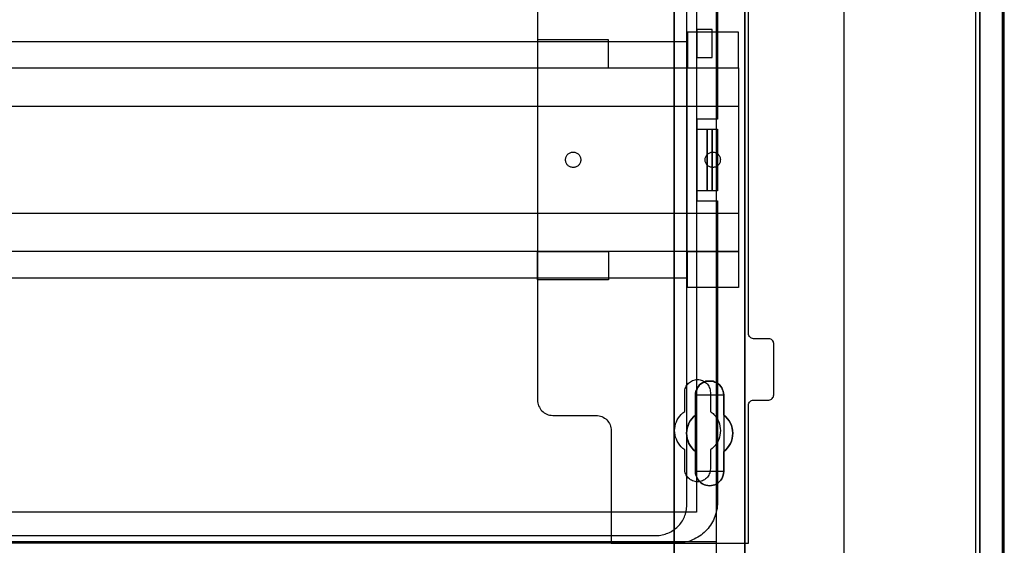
# Model space of a CAD drawing. Extents: x -631805 to -376315, y -40155 to 84873.
# Tile 87 of 256: x -617548 to -615622, y -33639 to -32610. Entities that reach past the tile are written whole.
import ezdxf

# ---------------------------------------------------------------- set-up
doc = ezdxf.new("R2010")
doc.units = 0
doc.header["$MEASUREMENT"] = 0
doc.layers.get('0').update_dxf_attribs({"color": 252})
for name, color, linetype in [('30', 7, 'Continuous'), ('5', 7, 'Continuous'), ('50', 7, 'Continuous')]:
    doc.layers.add(name, color=color, linetype=linetype)

# ---------------------------------------------------------------- blocks, each defined once
blk = doc.blocks.new('*U1009')
at = {"layer": '5', "color": 7}
for points in [[(448.001326, -801.193125), (448.001326, -20.806875)], [(443.311642, -20.805704), (443.311642, -801.191648)], [(443.311642, -801.191648), (443.311642, -20.805704)], [(383.558033, -401.905292), (383.558033, -78.807593), (383.558033, -73.721462), (384.176726, -73.721462), (396.756818, -73.721462), (397.375511, -73.721462), (397.375511, -78.807593), (397.375511, -148.780413), (397.375511, -173.234937), (397.375511, -298.744188), (397.375511, -323.250088), (397.375511, -401.905292)], [(397.377131, -401.907002), (397.377131, -323.251388), (397.377131, -298.745361), (397.377131, -173.235456), (397.377131, -148.780804), (397.377131, -78.807619), (397.377131, -73.721462), (396.758331, -73.721462), (384.176076, -73.721462), (383.557277, -73.721462), (383.557277, -78.807619), (383.557277, -401.907002)]]:
    blk.add_lwpolyline(points, dxfattribs=at)
at = {"layer": '5', "color": 59}
for points in [[(443.308991, -20.806406), (443.308991, -801.190946), (443.308991, -20.806406)], [(447.998674, -20.806406), (447.998674, -780.795001), (447.998674, -20.806406)]]:
    blk.add_lwpolyline(points, close=True, dxfattribs=at)
at = {"layer": '5', "color": 7}
for points in [[(383.557277, -401.907625), (383.557277, -78.808532), (383.557277, -401.907625)], [(397.37448, -173.235771), (397.37448, -298.746832), (397.37448, -173.235771)], [(397.37448, -298.744184), (397.37448, -323.252684), (397.37448, -298.744184)], [(397.37448, -323.250036), (397.37448, -401.907625), (397.37448, -323.250036)], [(393.251425, -371.492049), (393.199865, -371.851684), (393.148306, -372.211319), (392.993627, -372.570955), (392.838948, -372.879214), (392.684269, -373.187473), (392.42647, -373.444355), (392.168672, -373.701238), (391.859314, -373.906744), (391.498397, -374.060873), (391.189039, -374.163626), (390.828121, -374.215003), (390.467204, -374.266379), (390.106286, -374.215003), (389.745369, -374.163626), (389.436011, -374.060873), (389.075093, -373.906744), (388.765735, -373.701238), (388.507937, -373.444355), (388.301699, -373.187473), (388.09546, -372.879214), (387.940781, -372.570955), (387.786102, -372.211319), (387.734542, -371.851684), (387.734542, -371.492049), (387.734542, -367.536058), (387.322065, -367.227799), (386.961148, -366.816787), (386.65179, -366.405775), (386.393991, -365.994763), (386.239313, -365.532375), (386.084634, -365.01861), (385.981514, -364.504845), (385.929955, -363.99108), (385.981514, -363.477315), (386.084634, -362.96355), (386.239313, -362.501162), (386.393991, -362.038773), (386.65179, -361.576385), (386.961148, -361.165373), (387.322065, -360.754361), (387.734542, -360.446102), (387.734542, -356.490112), (387.734542, -356.130476), (387.786102, -355.770841), (387.940781, -355.462582), (388.09546, -355.102946), (388.301699, -354.846064), (388.507937, -354.537805), (388.765735, -354.332299), (389.075093, -354.126793), (389.436011, -353.972663), (389.745369, -353.818534), (390.106286, -353.767157), (390.467204, -353.767157), (390.828121, -353.767157), (391.189039, -353.818534), (391.498397, -353.972663), (391.859314, -354.126793), (392.168672, -354.332299), (392.42647, -354.537805), (392.684269, -354.846064), (392.838948, -355.102946), (392.993627, -355.462582), (393.148306, -355.770841), (393.199865, -356.130476), (393.251425, -356.490112), (393.251425, -360.446102), (393.612342, -360.754361), (393.97326, -361.165373), (394.282618, -361.576385), (394.540416, -362.038773), (394.746655, -362.501162), (394.849774, -362.96355), (394.952893, -363.477315), (395.004453, -363.99108), (394.952893, -364.504845), (394.849774, -365.01861), (394.746655, -365.532375), (394.540416, -365.994763), (394.282618, -366.405775), (393.97326, -366.816787), (393.612342, -367.227799), (393.251425, -367.536058), (393.251425, -371.492049)], [(389.075093, -373.906744), (389.436011, -374.060873), (389.745369, -374.163626), (390.106286, -374.215003), (390.467204, -374.266379), (390.828121, -374.215003), (391.189039, -374.163626), (391.498397, -374.060873), (391.859314, -373.906744), (392.168672, -373.701238), (392.42647, -373.444355), (392.684269, -373.187473), (392.838948, -372.879214), (392.993627, -372.570955), (393.148306, -372.211319), (393.199865, -371.851684), (393.251425, -371.492049), (393.251425, -367.536058), (393.612342, -367.227799), (393.97326, -366.816787), (394.282618, -366.405775), (394.540416, -365.994763), (394.746655, -365.532375), (394.849774, -365.01861), (394.952893, -364.504845), (395.004453, -363.99108), (394.952893, -363.477315), (394.849774, -362.96355), (394.746655, -362.501162), (394.540416, -362.038773), (394.282618, -361.576385), (393.97326, -361.165373), (393.612342, -360.754361), (393.251425, -360.446102), (393.251425, -356.490112), (393.199865, -356.130476), (393.148306, -355.770841), (392.993627, -355.462582), (392.838948, -355.102946), (392.684269, -354.846064), (392.42647, -354.537805), (392.168672, -354.332299), (391.859314, -354.126793), (391.498397, -353.972663), (391.189039, -353.818534), (390.828121, -353.767157), (390.467204, -353.767157), (390.106286, -353.767157), (389.745369, -353.818534), (389.436011, -353.972663), (389.075093, -354.126793), (388.765735, -354.332299), (388.507937, -354.537805), (388.301699, -354.846064), (388.09546, -355.102946), (387.940781, -355.462582), (387.786102, -355.770841), (387.734542, -356.130476), (387.734542, -356.490112), (387.734542, -360.446102), (387.322065, -360.754361), (386.961148, -361.165373), (386.65179, -361.576385), (386.393991, -362.038773), (386.239313, -362.501162), (386.084634, -362.96355), (385.981514, -363.477315), (385.929955, -363.99108), (385.981514, -364.504845), (386.084634, -365.01861), (386.239313, -365.532375), (386.393991, -365.994763), (386.65179, -366.405775), (386.961148, -366.816787), (387.322065, -367.227799), (387.734542, -367.536058), (387.734542, -371.492049), (387.734542, -371.851684), (387.786102, -372.211319), (387.940781, -372.570955), (388.09546, -372.879214), (388.301699, -373.187473), (388.507937, -373.444355), (388.765735, -373.701238), (389.075093, -373.906744)], [(389.075093, -373.906744), (389.436011, -374.060873), (389.745369, -374.163626), (390.106286, -374.215003), (390.467204, -374.266379), (390.828121, -374.215003), (391.189039, -374.163626), (391.498397, -374.060873), (391.859314, -373.906744), (392.168672, -373.701238), (392.42647, -373.444355), (392.684269, -373.187473), (392.838948, -372.879214), (392.993627, -372.570955), (393.148306, -372.211319), (393.199865, -371.851684), (393.251425, -371.492049), (393.251425, -367.536058), (393.612342, -367.227799), (393.97326, -366.816787), (394.282618, -366.405775), (394.540416, -365.994763), (394.746655, -365.532375), (394.849774, -365.01861), (394.952893, -364.504845), (395.004453, -363.99108), (394.952893, -363.477315), (394.849774, -362.96355), (394.746655, -362.501162), (394.540416, -362.038773), (394.282618, -361.576385), (393.97326, -361.165373), (393.612342, -360.754361), (393.251425, -360.446102), (393.251425, -356.490112), (393.199865, -356.130476), (393.148306, -355.770841), (392.993627, -355.462582), (392.838948, -355.102946), (392.684269, -354.846064), (392.42647, -354.537805), (392.168672, -354.332299), (391.859314, -354.126793), (391.498397, -353.972663), (391.189039, -353.818534), (390.828121, -353.767157), (390.467204, -353.767157), (390.106286, -353.767157), (389.745369, -353.818534), (389.436011, -353.972663), (389.075093, -354.126793), (388.765735, -354.332299), (388.507937, -354.537805), (388.301699, -354.846064), (388.09546, -355.102946), (387.940781, -355.462582), (387.786102, -355.770841), (387.734542, -356.130476), (387.734542, -356.490112), (387.734542, -360.446102), (387.322065, -360.754361), (386.961148, -361.165373), (386.65179, -361.576385), (386.393991, -362.038773), (386.239313, -362.501162), (386.084634, -362.96355), (385.981514, -363.477315), (385.929955, -363.99108), (385.981514, -364.504845), (386.084634, -365.01861), (386.239313, -365.532375), (386.393991, -365.994763), (386.65179, -366.405775), (386.961148, -366.816787), (387.322065, -367.227799), (387.734542, -367.536058), (387.734542, -371.492049), (387.734542, -371.851684), (387.786102, -372.211319), (387.940781, -372.570955), (388.09546, -372.879214), (388.301699, -373.187473), (388.507937, -373.444355), (388.765735, -373.701238), (389.075093, -373.906744)], [(393.252118, -356.492089), (393.200534, -356.132193), (393.14895, -355.772296), (392.994199, -355.463813), (392.839448, -355.103916), (392.684697, -354.846847), (392.426778, -354.538365), (392.16886, -354.332709), (391.859357, -354.127054), (391.498271, -353.972813), (391.188769, -353.818571), (390.827683, -353.767157), (390.466597, -353.767157), (390.105511, -353.767157), (389.744425, -353.818571), (389.434922, -353.972813), (389.073836, -354.127054), (388.764334, -354.332709), (388.506415, -354.538365), (388.30008, -354.846847), (388.093746, -355.103916), (387.938994, -355.463813), (387.784243, -355.772296), (387.73266, -356.132193), (387.73266, -356.492089), (393.252118, -356.492089)], [(387.73266, -360.448405), (387.73266, -356.489441), (387.73266, -360.448405)], [(393.249467, -356.489441), (393.249467, -360.448405), (393.249467, -356.489441)], [(387.735311, -360.445757), (387.322658, -360.754092), (386.961587, -361.165205), (386.652097, -361.576319), (386.394189, -362.038822), (386.239444, -362.501324), (386.084699, -362.963827), (385.981536, -363.477719), (385.929955, -363.991611), (385.981536, -364.505503), (386.084699, -365.019395), (386.239444, -365.533287), (386.394189, -365.99579), (386.652097, -366.406903), (386.961587, -366.818017), (387.322658, -367.22913), (387.735311, -367.537465), (387.735311, -360.445757)], [(393.249467, -367.537465), (393.610787, -367.22913), (393.972108, -366.818017), (394.281812, -366.406903), (394.539898, -365.99579), (394.746367, -365.533287), (394.849601, -365.019395), (394.952836, -364.505503), (395.004453, -363.991611), (394.952836, -363.477719), (394.849601, -362.963827), (394.746367, -362.501324), (394.539898, -362.038822), (394.281812, -361.576319), (393.972108, -361.165205), (393.610787, -360.754092), (393.249467, -360.445757), (393.249467, -367.537465)], [(387.73266, -371.493781), (387.73266, -367.534817), (387.73266, -371.493781)], [(393.249467, -367.534817), (393.249467, -371.493781), (393.249467, -367.534817)], [(387.73266, -371.491133), (387.73266, -371.850887), (387.784243, -372.210641), (387.938994, -372.570395), (388.093746, -372.878756), (388.30008, -373.187117), (388.506415, -373.444084), (388.764334, -373.701051), (389.073836, -373.906625), (389.434922, -374.060805), (389.744425, -374.163592), (390.105511, -374.214986), (390.466597, -374.266379), (390.827683, -374.214986), (391.188769, -374.163592), (391.498271, -374.060805), (391.859357, -373.906625), (392.16886, -373.701051), (392.426778, -373.444084), (392.684697, -373.187117), (392.839448, -372.878756), (392.994199, -372.570395), (393.14895, -372.210641), (393.200534, -371.850887), (393.252118, -371.491133), (387.73266, -371.491133)]]:
    blk.add_lwpolyline(points, close=True, dxfattribs=at)
at = {"layer": '50', "color": 7}
for points in [[(447.768034, -801.133213), (447.768034, -20.558787)], [(442.54019, -801.136518), (442.54019, -20.552831)], [(416.766812, -397.907699), (416.766812, -84.554755)], [(55.98194, -85.921426), (391.762235, -85.921426), (391.762235, -735.000783), (55.98194, -735.000783), (55.98194, -85.921426)], [(59.825943, -92.486155), (387.918232, -92.486155), (387.918232, -379.414356), (59.825943, -379.414356), (59.825943, -92.486155)], [(391.762235, -435.77199), (55.98194, -435.77199), (55.98194, -385.150219), (391.762235, -385.150219), (391.762235, -435.77199)]]:
    blk.add_lwpolyline(points, dxfattribs=at)
blk = doc.blocks.new('*U1020')
at = {"layer": '50', "color": 7}
for points in [[(392.000828, -243.506369), (392.000828, -302.523166), (387.968824, -302.523166), (387.968824, -318.475355), (392.000828, -318.475355), (392.000828, -377.492152), (391.979828, -377.9125), (391.958828, -378.31183), (391.916828, -378.71116), (391.832828, -379.11049), (391.748828, -379.50982), (391.643828, -379.888133), (391.517828, -380.266446), (391.370828, -380.623741), (391.202828, -380.981037), (391.034827, -381.317315), (390.845827, -381.653593), (390.635827, -381.989871), (390.404827, -382.305131), (390.173827, -382.599375), (389.921826, -382.893618), (389.648826, -383.166844), (389.375826, -383.419052), (389.081826, -383.671261), (388.787825, -383.92347), (388.472825, -384.133643), (388.136825, -384.343817), (387.800824, -384.532974), (387.464824, -384.72213), (387.107824, -384.869252), (386.750823, -385.016373), (386.372823, -385.142477), (385.994823, -385.247564), (385.595822, -385.331634), (385.217822, -385.415703), (384.818821, -385.457738), (384.419821, -385.499773), (383.999821, -385.499773), (64.001505, -385.499773)], [(67.968952, -384.008872), (379.969373, -384.008872), (380.284376, -383.987855), (380.599379, -383.966837), (380.893383, -383.924803), (381.187386, -383.882768), (381.481389, -383.819716), (381.775392, -383.735646), (382.048395, -383.630559), (382.321398, -383.525472), (382.594401, -383.420386), (382.846404, -383.273264), (383.098407, -383.14716), (383.35041, -382.979021), (383.581412, -382.810882), (383.812415, -382.642743), (384.022417, -382.453586), (384.232419, -382.243412), (384.442422, -382.054256), (384.631424, -381.823065), (384.820426, -381.591873), (384.988428, -381.360682), (385.135429, -381.129491), (385.282431, -380.877283), (385.408432, -380.604057), (385.534434, -380.351848), (385.639435, -380.078622), (385.744436, -379.805396), (385.828437, -379.511153), (385.891437, -379.21691), (385.933438, -378.922666), (385.975438, -378.628423), (385.996439, -378.313162), (386.017439, -377.997901), (386.017439, -243.003268)], [(390.972226, -284.995061), (387.968602, -284.995061), (387.968602, -290.481999), (390.972226, -290.481999), (390.972226, -284.995061)], [(61.983887, -287.349254), (386.017439, -287.349254), (386.017439, -333.651915), (61.983887, -333.651915), (61.983887, -287.349254)], [(387.968602, -304.477399), (389.986041, -304.477399), (389.986041, -316.52377), (387.968602, -316.52377), (387.968602, -304.477399)], [(389.98339, -304.477399), (390.972226, -304.477399), (390.972226, -316.52377), (389.98339, -316.52377), (389.98339, -304.477399)], [(390.969575, -304.477399), (392.000828, -304.477399), (392.000828, -316.52377), (390.969575, -316.52377), (390.969575, -304.477399)]]:
    blk.add_lwpolyline(points, dxfattribs=at)
blk = doc.blocks.new('*D1021')
at = {"layer": '30', "color": 7}
for points in [[(356.795062, -263.504343), (356.795062, -357.494179), (356.817439, -357.786842), (356.862192, -358.079505), (356.929322, -358.372168), (357.018828, -358.642318), (357.153087, -358.912468), (357.287346, -359.160106), (357.466359, -359.385232), (357.667748, -359.610357), (357.869137, -359.790457), (358.092902, -359.970558), (358.339044, -360.128145), (358.607563, -360.240708), (358.876081, -360.353271), (359.166976, -360.420808), (359.480248, -360.465833), (359.771143, -360.488346), (368.251854, -360.488346), (368.542749, -360.510858), (368.856021, -360.555883), (369.124539, -360.623421), (369.393058, -360.735984), (369.661577, -360.848546), (369.907719, -361.006134), (370.131484, -361.186234), (370.355249, -361.366335), (370.534262, -361.59146), (370.713274, -361.816585), (370.86991, -362.064223), (371.004169, -362.334374), (371.093675, -362.604524), (371.160805, -362.897187), (371.205558, -363.18985), (371.227935, -363.482513), (371.227935, -385.499773), (398.057414, -385.499773), (398.057414, -358.507243), (398.07979, -358.282117), (398.14692, -358.102017), (398.236426, -357.921917), (398.370685, -357.764329), (398.504945, -357.651766), (398.683957, -357.561716), (398.862969, -357.516691), (399.064358, -357.494179), (402.062815, -357.494179), (402.241828, -357.471666), (402.42084, -357.404128), (402.599852, -357.314078), (402.734112, -357.179003), (402.845995, -357.021415), (402.935501, -356.863828), (402.980254, -356.661215), (403.00263, -356.458602), (403.00263, -346.440524), (402.980254, -346.260423), (402.935501, -346.080323), (402.845995, -345.900223), (402.734112, -345.765148), (402.599852, -345.652585), (402.42084, -345.562535), (402.241828, -345.51751), (402.062815, -345.494997), (399.064358, -345.494997), (398.862969, -345.472485), (398.683957, -345.404947), (398.504945, -345.314897), (398.370685, -345.179822), (398.236426, -345.044746), (398.14692, -344.864646), (398.07979, -344.684546), (398.057414, -344.481933), (398.057414, -276.516588)], [(356.795062, -263.504343), (356.795062, -357.494179), (356.817439, -357.786842), (356.862192, -358.079505), (356.929322, -358.372168), (357.018828, -358.642318), (357.153087, -358.912468), (357.287346, -359.160106), (357.466359, -359.385232), (357.667748, -359.610357), (357.869137, -359.790457), (358.092902, -359.970558), (358.339044, -360.128145), (358.607563, -360.240708), (358.876081, -360.353271), (359.166976, -360.420808), (359.480248, -360.465833), (359.771143, -360.488346), (368.251854, -360.488346), (368.542749, -360.510858), (368.856021, -360.555883), (369.124539, -360.623421), (369.393058, -360.735984), (369.661577, -360.848546), (369.907719, -361.006134), (370.131484, -361.186234), (370.355249, -361.366335), (370.534262, -361.59146), (370.713274, -361.816585), (370.86991, -362.064223), (371.004169, -362.334374), (371.093675, -362.604524), (371.160805, -362.897187), (371.205558, -363.18985), (371.227935, -363.482513), (371.227935, -385.499773), (398.057414, -385.499773), (398.057414, -358.507243), (398.07979, -358.282117), (398.14692, -358.102017), (398.236426, -357.921917), (398.370685, -357.764329), (398.504945, -357.651766), (398.683957, -357.561716), (398.862969, -357.516691), (399.064358, -357.494179), (402.062815, -357.494179), (402.241828, -357.471666), (402.42084, -357.404128), (402.599852, -357.314078), (402.734112, -357.179003), (402.845995, -357.021415), (402.935501, -356.863828), (402.980254, -356.661215), (403.00263, -356.458602), (403.00263, -346.440524), (402.980254, -346.260423), (402.935501, -346.080323), (402.845995, -345.900223), (402.734112, -345.765148), (402.599852, -345.652585), (402.42084, -345.562535), (402.241828, -345.51751), (402.062815, -345.494997), (399.064358, -345.494997), (398.862969, -345.472485), (398.683957, -345.404947), (398.504945, -345.314897), (398.370685, -345.179822), (398.236426, -345.044746), (398.14692, -344.864646), (398.07979, -344.684546), (398.057414, -344.481933), (398.057414, -276.516588)], [(396.088727, -285.52204), (386.128782, -285.52204), (386.128782, -292.481342), (396.088727, -292.481342), (396.088727, -285.52204)], [(370.691796, -287.02883), (356.795062, -287.02883), (356.795062, -292.481342), (370.691796, -292.481342), (370.691796, -287.02883)], [(51.981526, -292.478694), (396.088727, -292.478694), (396.088727, -328.453624), (51.981526, -328.453624), (51.981526, -292.478694)], [(51.981526, -299.972919), (396.088727, -299.972919), (396.088727, -320.959398), (51.981526, -320.959398), (51.981526, -299.972919)], [(363.777295, -311.976921), (363.620465, -311.954372), (363.463635, -311.931823), (363.306806, -311.909275), (363.17238, -311.864177), (363.037955, -311.796531), (362.925933, -311.728885), (362.813912, -311.63869), (362.701891, -311.548496), (362.612274, -311.435752), (362.522657, -311.323009), (362.455444, -311.210265), (362.388231, -311.074973), (362.343423, -310.939681), (362.321019, -310.78184), (362.298614, -310.624), (362.298614, -310.466159), (362.298614, -310.308318), (362.321019, -310.173026), (362.343423, -310.015185), (362.388231, -309.879893), (362.455444, -309.744601), (362.522657, -309.631858), (362.612274, -309.519114), (362.701891, -309.406371), (362.813912, -309.316176), (362.925933, -309.225981), (363.037955, -309.158335), (363.17238, -309.090689), (363.306806, -309.023043), (363.463635, -309.000495), (363.620465, -308.977946), (363.777295, -308.955397), (363.934125, -308.977946), (364.06855, -309.000495), (364.22538, -309.023043), (364.359805, -309.090689), (364.494231, -309.158335), (364.606252, -309.225981), (364.718273, -309.316176), (364.830295, -309.406371), (364.919912, -309.519114), (365.009529, -309.631858), (365.099146, -309.744601), (365.143954, -309.879893), (365.211167, -310.015185), (365.233571, -310.173026), (365.255975, -310.308318), (365.27838, -310.466159), (365.255975, -310.624), (365.233571, -310.78184), (365.211167, -310.939681), (365.143954, -311.074973), (365.099146, -311.210265), (365.009529, -311.323009), (364.919912, -311.435752), (364.830295, -311.548496), (364.718273, -311.63869), (364.606252, -311.728885), (364.494231, -311.796531), (364.359805, -311.864177), (364.22538, -311.909275), (364.06855, -311.931823), (363.934125, -311.954372), (363.777295, -311.976921)], [(391.075019, -311.976921), (390.918189, -311.954372), (390.783763, -311.931823), (390.649338, -311.909275), (390.492508, -311.864177), (390.380487, -311.796531), (390.246061, -311.728885), (390.13404, -311.63869), (390.022019, -311.548496), (389.932402, -311.435752), (389.842785, -311.323009), (389.775572, -311.210265), (389.70836, -311.074973), (389.663551, -310.939681), (389.618743, -310.78184), (389.596338, -310.624), (389.596338, -310.466159), (389.596338, -310.308318), (389.618743, -310.173026), (389.663551, -310.015185), (389.70836, -309.879893), (389.775572, -309.744601), (389.842785, -309.631858), (389.932402, -309.519114), (390.022019, -309.406371), (390.13404, -309.316176), (390.246061, -309.225981), (390.380487, -309.158335), (390.492508, -309.090689), (390.649338, -309.023043), (390.783763, -309.000495), (390.918189, -308.977946), (391.075019, -308.955397), (391.231848, -308.977946), (391.366274, -309.000495), (391.523104, -309.023043), (391.657529, -309.090689), (391.791955, -309.158335), (391.903976, -309.225981), (392.015997, -309.316176), (392.128018, -309.406371), (392.217635, -309.519114), (392.307252, -309.631858), (392.396869, -309.744601), (392.441678, -309.879893), (392.508891, -310.015185), (392.531295, -310.173026), (392.553699, -310.308318), (392.576103, -310.466159), (392.553699, -310.624), (392.531295, -310.78184), (392.508891, -310.939681), (392.441678, -311.074973), (392.396869, -311.210265), (392.307252, -311.323009), (392.217635, -311.435752), (392.128018, -311.548496), (392.015997, -311.63869), (391.903976, -311.728885), (391.791955, -311.796531), (391.657529, -311.864177), (391.523104, -311.909275), (391.366274, -311.931823), (391.231848, -311.954372), (391.075019, -311.976921)], [(370.691796, -333.969691), (356.795062, -333.969691), (356.795062, -328.450976), (370.691796, -328.450976), (370.691796, -333.969691)], [(396.088727, -335.479129), (386.128782, -335.479129), (386.128782, -328.450976), (396.088727, -328.450976), (396.088727, -335.479129)], [(385.593114, -370.979376), (385.593114, -367.241868), (385.414063, -367.106777), (385.235012, -366.949171), (385.055961, -366.791566), (384.899291, -366.63396), (384.608333, -366.296233), (384.362138, -365.935992), (384.138324, -365.553235), (383.959273, -365.170478), (383.802604, -364.742691), (383.713078, -364.337419), (383.645934, -363.909632), (383.623553, -363.45933), (383.645934, -363.031543), (383.713078, -362.603756), (383.802604, -362.175969), (383.959273, -361.770697), (384.048799, -361.568061), (384.138324, -361.365425), (384.250231, -361.162789), (384.362138, -360.960153), (384.630715, -360.622426), (384.921673, -360.307215), (385.257393, -360.014518), (385.593114, -359.744337), (385.593114, -355.984314), (385.615495, -355.736648), (385.637877, -355.488981), (385.705021, -355.241315), (385.794546, -355.016164), (385.906453, -354.791013), (386.01836, -354.588377), (386.17503, -354.408256), (386.331699, -354.20562), (386.51075, -354.048014), (386.712183, -353.912924), (386.913615, -353.777833), (387.137429, -353.665258), (387.361243, -353.575197), (387.607438, -353.530167), (387.853633, -353.485137), (388.099828, -353.462622), (388.346023, -353.485137), (388.592218, -353.530167), (388.838414, -353.575197), (389.062227, -353.665258), (389.286041, -353.777833), (389.487473, -353.912924), (389.688906, -354.048014), (389.867957, -354.20562), (390.024626, -354.408256), (390.158915, -354.588377), (390.293203, -354.791013), (390.40511, -355.016164), (390.494635, -355.241315), (390.56178, -355.488981), (390.584161, -355.736648), (390.606542, -355.984314), (390.606542, -359.744337), (390.785593, -359.879427), (390.964644, -360.014518), (391.143695, -360.149609), (391.300365, -360.307215), (391.591323, -360.644941), (391.837518, -361.005183), (392.061332, -361.365425), (392.240383, -361.770697), (392.374671, -362.175969), (392.486578, -362.58124), (392.553722, -363.031543), (392.576103, -363.45933), (392.553722, -363.887117), (392.486578, -364.337419), (392.397052, -364.765206), (392.240383, -365.192993), (392.061332, -365.598265), (391.815137, -366.003537), (391.568941, -366.363779), (391.255602, -366.67899), (390.942263, -366.971687), (390.606542, -367.241868), (390.606542, -370.979376), (390.584161, -371.227042), (390.56178, -371.474708), (390.494635, -371.722374), (390.40511, -371.947525), (390.293203, -372.172677), (390.158915, -372.375313), (390.024626, -372.577949), (389.867957, -372.758069), (389.688906, -372.915675), (389.487473, -373.073281), (389.286041, -373.185856), (389.062227, -373.298432), (388.838414, -373.388492), (388.592218, -373.456038), (388.346023, -373.501068), (388.099828, -373.501068), (387.853633, -373.501068), (387.607438, -373.456038), (387.361243, -373.388492), (387.137429, -373.298432), (386.913615, -373.185856), (386.712183, -373.073281), (386.51075, -372.915675), (386.331699, -372.758069), (386.17503, -372.577949), (386.01836, -372.375313), (385.906453, -372.172677), (385.794546, -371.947525), (385.705021, -371.722374), (385.637877, -371.474708), (385.615495, -371.227042), (385.593114, -370.979376)]]:
    blk.add_lwpolyline(points, dxfattribs=at)
blk.add_lwpolyline([(51.981526, -292.478694), (396.088727, -292.478694), (396.088727, -328.453624), (51.981526, -328.453624), (51.981526, -292.478694)], close=True, dxfattribs=at)
blk = doc.blocks.new('*U1036')
at = {"layer": '5', "color": 7}
blk.add_lwpolyline([(448.204889, -17.724375), (448.101782, -18.751875), (448.050228, -19.779375), (447.998674, -20.806875), (447.998674, -801.193125)], dxfattribs=at)

msp = doc.modelspace()

# ---------------------------------------------------------------- block references
at = {"xscale": 10, "yscale": 10, "zscale": 10}
for name in ['*U1009', '*U1036', '*D1021', '*U1020']:
    msp.add_blockref(name, (-620103.1, -29779.7), dxfattribs=at)

doc.saveas('drawing.dxf')
